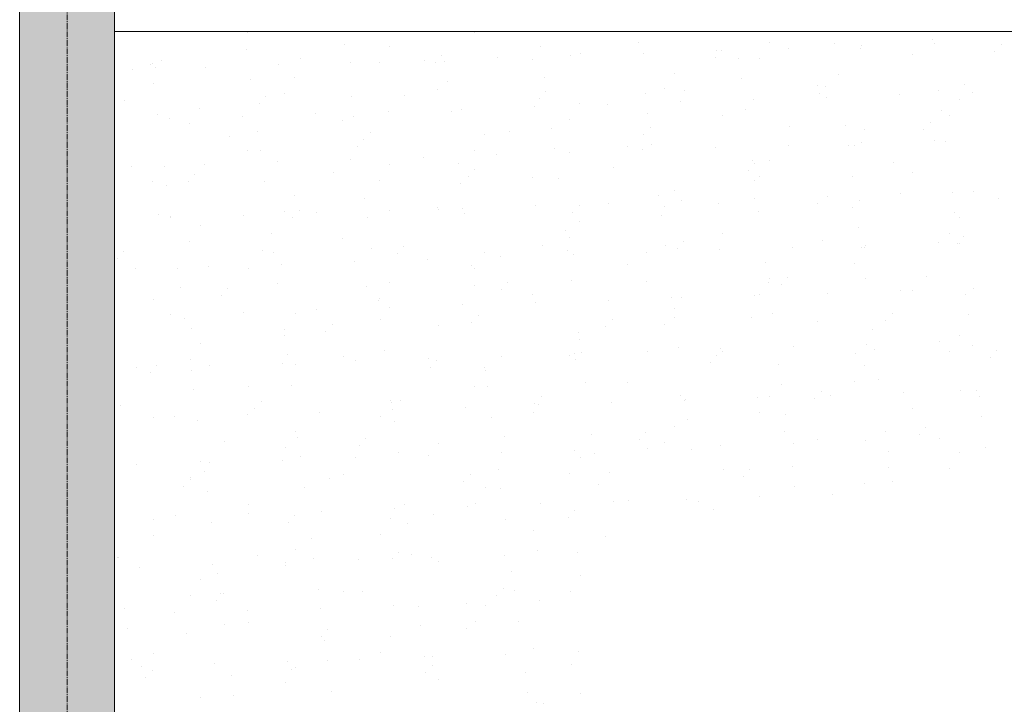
# Model space of a CAD drawing. Header units: centimetres. Extents: x 88729 to 133553, y -16225 to 14174.
# Tile 42 of 106: x 93036 to 93296, y -12999 to -12818. Entities that reach past the tile are written whole.
import ezdxf
from ezdxf.enums import TextEntityAlignment as Align

# ---------------------------------------------------------------- set-up
doc = ezdxf.new("R2010")
doc.units = ezdxf.units.CM
doc.linetypes.add('CENTER2', pattern=[1.125, 0.75, -0.125, 0.125, -0.125])
for name, color, linetype in [('A-OS', 252, 'CENTER2'), ('A-rdzenie zelbetowe', 252, 'Continuous'), ('A-SCIANY', 252, 'Continuous'), ('E_PODKLAD', 7, 'Continuous'), ('mat', 252, 'Continuous'), ('R-MET-IWE', 252, 'Continuous')]:
    doc.layers.add(name, color=color, linetype=linetype)
doc.layers.add('rz_zelbet', color=252, linetype='Continuous', lineweight=20)
doc.styles.get("Standard").update_dxf_attribs({"font": 'txt.shx'})

# ---------------------------------------------------------------- blocks, each defined once
blk = doc.blocks.new('A$Ce817dbbb')
at = {"layer": 'rz_zelbet', "lineweight": 9, "ltscale": 0.1}
h = blk.add_hatch(dxfattribs=at)
h.set_pattern_fill('ANSI33', color=252, scale=40, style=0)
h.set_pattern_definition([(45, (-34168.379, 15472.824), (-7.0710678, 7.0710678), []), (45, (-34161.308, 15472.824), (-7.0710678, 7.0710678), [5, -2.5])])
h.paths.add_polyline_path([(1634.1, -23273.77), (1659.1, -23273.77), (1659.1, -24201.27), (1634.1, -24201.27)])
h.paths.add_polyline_path([(1634.1, -24201.27), (1634.1, -24261.27), (1659.1, -24261.27), (1659.1, -24201.27)])
at = {"layer": 'A-OS', "color": 252, "lineweight": 9, "ltscale": 2}
blk.add_line((1646.6, -22825.03), (1646.6, -26625.91), dxfattribs=at)
at = {"layer": 'A-rdzenie zelbetowe', "color": 252, "lineweight": 9, "ltscale": 0.1}
blk.add_line((1659.1, -23286.27), (1659.1, -23261.27), dxfattribs=at)
at = {"layer": 'A-SCIANY', "color": 252, "lineweight": 9, "ltscale": 3}
for p, q in [((1634.1, -24026.27), (1634.1, -23156.27)), ((1659.1, -23286.27), (1659.1, -23776.27)), ((1659.1, -23286.27), (2669.1, -23286.27)), ((1659.1, -23286.27), (2669.1, -23286.27))]:
    blk.add_line(p, q, dxfattribs=at)
at = {"layer": 'mat', "color": 252, "lineweight": 9}
for p, q in [((1694.28, -23286.66), (1694.28, -23286.66)), ((1754.09, -23286.46), (1754.09, -23286.46)), ((1797.4, -23289.07), (1797.4, -23289.07)), ((1831.95, -23289.16), (1831.95, -23289.16)), ((1849.23, -23289.42), (1849.23, -23289.42)), ((1874.97, -23288.33), (1874.97, -23288.33)), ((1875.71, -23289.44), (1875.71, -23289.44)), ((1694.07, -23290.91), (1694.07, -23290.91)), ((1719.82, -23289.82), (1719.82, -23289.82)), ((1731.73, -23290.32), (1731.73, -23290.32)), ((1771.65, -23290.16), (1771.65, -23290.16)), ((1782.12, -23292.16), (1782.12, -23292.16)), ((1798.64, -23291.96), (1798.64, -23291.96)), ((1817.91, -23291.33), (1817.91, -23291.33)), ((1819.34, -23291.18), (1819.34, -23291.18)), ((1837.17, -23290.7), (1837.17, -23290.7)), ((1856.01, -23290.8), (1856.01, -23290.8)), ((1856.44, -23290.07), (1856.44, -23290.07)), ((1891.54, -23291.66), (1891.54, -23291.66)), ((1893.23, -23289.82), (1893.23, -23289.82)), ((1669.24, -23294.73), (1669.24, -23294.73)), ((1671.54, -23293.92), (1671.54, -23293.92)), ((1708.22, -23293.53), (1708.22, -23293.53)), ((1721.56, -23294.48), (1721.56, -23294.48)), ((1729.05, -23294.54), (1729.05, -23294.54)), ((1740.83, -23293.85), (1740.83, -23293.85)), ((1743.75, -23294.39), (1743.75, -23294.39)), ((1745.44, -23292.55), (1745.44, -23292.55)), ((1746.29, -23294.18), (1746.29, -23294.18)), ((1760.1, -23293.22), (1760.1, -23293.22)), ((1769.46, -23293.57), (1769.46, -23293.57)), ((1779.37, -23292.59), (1779.37, -23292.59)), ((1817.65, -23293.03), (1817.65, -23293.03)), ((1823.86, -23293.44), (1823.86, -23293.44)), ((1829.27, -23293.38), (1829.27, -23293.38)), ((1869.68, -23292.4), (1869.68, -23292.4)), ((1663.76, -23296.37), (1663.76, -23296.37)), ((1668.71, -23294.92), (1668.71, -23294.92)), ((1669.85, -23295.76), (1669.85, -23295.76)), ((1683.03, -23295.74), (1683.03, -23295.74)), ((1702.3, -23295.11), (1702.3, -23295.11)), ((1806.91, -23297.24), (1806.91, -23297.24)), ((1695.14, -23299.04), (1695.14, -23299.04)), ((1706.69, -23298.4), (1706.69, -23298.4)), ((1746.97, -23299.38), (1746.97, -23299.38)), ((1772.72, -23298.29), (1772.72, -23298.29)), ((1824.55, -23298.64), (1824.55, -23298.64)), ((1850.3, -23297.55), (1850.3, -23297.55)), ((1669.39, -23300.13), (1669.39, -23300.13)), ((1704.01, -23302.62), (1704.01, -23302.62)), ((1744.42, -23301.64), (1744.42, -23301.64)), ((1773, -23302.12), (1773, -23302.12)), ((1799.18, -23302.66), (1799.18, -23302.66)), ((1804.23, -23301.45), (1804.23, -23301.45)), ((1809.67, -23301.73), (1809.67, -23301.73)), ((1844.64, -23300.48), (1844.64, -23300.48)), ((1845.2, -23302.59), (1845.2, -23302.59)), ((1846.89, -23300.75), (1846.89, -23300.75)), ((1876.76, -23301.91), (1876.76, -23301.91)), ((1883.57, -23300.36), (1883.57, -23300.36)), ((1885.6, -23302.33), (1885.6, -23302.33)), ((1661.88, -23304.46), (1661.88, -23304.46)), ((1699.1, -23303.48), (1699.1, -23303.48)), ((1721.61, -23303.4), (1721.61, -23303.4)), ((1735.78, -23303.09), (1735.78, -23303.09)), ((1771.31, -23303.96), (1771.31, -23303.96)), ((1808.53, -23304.85), (1808.53, -23304.85)), ((1827.8, -23304.22), (1827.8, -23304.22)), ((1847.07, -23303.59), (1847.07, -23303.59)), ((1866.34, -23302.96), (1866.34, -23302.96)), ((1882.09, -23304.15), (1882.09, -23304.15)), ((1681.65, -23306.48), (1681.65, -23306.48)), ((1697.41, -23305.32), (1697.41, -23305.32)), ((1731.46, -23307.37), (1731.46, -23307.37)), ((1748.04, -23307.51), (1748.04, -23307.51)), ((1750.73, -23306.74), (1750.73, -23306.74)), ((1769.99, -23306.11), (1769.99, -23306.11)), ((1781.87, -23305.31), (1781.87, -23305.31)), ((1789.26, -23305.48), (1789.26, -23305.48)), ((1799.87, -23307.86), (1799.87, -23307.86)), ((1825.62, -23306.77), (1825.62, -23306.77)), ((1877.45, -23307.12), (1877.45, -23307.12)), ((1670.46, -23308.26), (1670.46, -23308.26)), ((1673.65, -23309.26), (1673.65, -23309.26)), ((1692.92, -23308.63), (1692.92, -23308.63)), ((1712.19, -23308), (1712.19, -23308)), ((1719.38, -23309.72), (1719.38, -23309.72)), ((1722.29, -23308.6), (1722.29, -23308.6)), ((1779.19, -23309.53), (1779.19, -23309.53)), ((1819.6, -23308.56), (1819.6, -23308.56)), ((1874.45, -23310.31), (1874.45, -23310.31)), ((1879.41, -23308.36), (1879.41, -23308.36)), ((1678.96, -23310.69), (1678.96, -23310.69)), ((1696.93, -23312.62), (1696.93, -23312.62)), ((1726.66, -23313.05), (1726.66, -23313.05)), ((1763.33, -23312.66), (1763.33, -23312.66)), ((1774.51, -23311.88), (1774.51, -23311.88)), ((1800.55, -23311.68), (1800.55, -23311.68)), ((1837.23, -23311.29), (1837.23, -23311.29)), ((1852.08, -23311.13), (1852.08, -23311.13)), ((1857.05, -23312.22), (1857.05, -23312.22)), ((1872.76, -23312.16), (1872.76, -23312.16)), ((1689.44, -23314.02), (1689.44, -23314.02)), ((1724.97, -23314.89), (1724.97, -23314.89)), ((1756.83, -23313.39), (1756.83, -23313.39)), ((1798.86, -23313.52), (1798.86, -23313.52)), ((1856.32, -23315.65), (1856.32, -23315.65)), ((1875.59, -23315.02), (1875.59, -23315.02)), ((1878.52, -23315.25), (1878.52, -23315.25)), ((1694.33, -23317.8), (1694.33, -23317.8)), ((1697.62, -23317.82), (1697.62, -23317.82)), ((1723.36, -23316.73), (1723.36, -23316.73)), ((1754.14, -23317.6), (1754.14, -23317.6)), ((1775.19, -23317.08), (1775.19, -23317.08)), ((1779.25, -23318.17), (1779.25, -23318.17)), ((1794.56, -23316.63), (1794.56, -23316.63)), ((1798.52, -23317.54), (1798.52, -23317.54)), ((1800.94, -23315.99), (1800.94, -23315.99)), ((1817.78, -23316.91), (1817.78, -23316.91)), ((1837.05, -23316.28), (1837.05, -23316.28)), ((1852.77, -23316.34), (1852.77, -23316.34)), ((1854.37, -23316.44), (1854.37, -23316.44)), ((1702.17, -23320.69), (1702.17, -23320.69)), ((1721.44, -23320.06), (1721.44, -23320.06)), ((1740.71, -23319.43), (1740.71, -23319.43)), ((1759.98, -23318.8), (1759.98, -23318.8)), ((1827.41, -23320.35), (1827.41, -23320.35)), ((1832.01, -23320.3), (1832.01, -23320.3)), ((1864.79, -23320.86), (1864.79, -23320.86)), ((1663.64, -23321.95), (1663.64, -23321.95)), ((1672.25, -23321.84), (1672.25, -23321.84)), ((1682.91, -23321.32), (1682.91, -23321.32)), ((1731.79, -23321.46), (1731.79, -23321.46)), ((1749.83, -23321.1), (1749.83, -23321.1)), ((1754.21, -23322.61), (1754.21, -23322.61)), ((1790.89, -23322.22), (1790.89, -23322.22)), ((1826.42, -23323.09), (1826.42, -23323.09)), ((1828.11, -23321.25), (1828.11, -23321.25)), ((1669.29, -23325.87), (1669.29, -23325.87)), ((1678.63, -23325.82), (1678.63, -23325.82)), ((1680.32, -23323.98), (1680.32, -23323.98)), ((1698.69, -23325.95), (1698.69, -23325.95)), ((1717, -23323.59), (1717, -23323.59)), ((1729.1, -23325.68), (1729.1, -23325.68)), ((1752.53, -23324.45), (1752.53, -23324.45)), ((1769.51, -23324.71), (1769.51, -23324.71)), ((1776.26, -23325.21), (1776.26, -23325.21)), ((1828.09, -23325.56), (1828.09, -23325.56)), ((1829.32, -23324.52), (1829.32, -23324.52)), ((1853.84, -23324.47), (1853.84, -23324.47)), ((1869.73, -23323.55), (1869.73, -23323.55)), ((1672.94, -23327.04), (1672.94, -23327.04)), ((1750.51, -23326.3), (1750.51, -23326.3)), ((1806.97, -23328.38), (1806.97, -23328.38)), ((1885.94, -23328.5), (1885.94, -23328.5)), ((1706.75, -23329.54), (1706.75, -23329.54)), ((1725.15, -23330.32), (1725.15, -23330.32)), ((1802.73, -23329.57), (1802.73, -23329.57)), ((1808.86, -23331.02), (1808.86, -23331.02)), ((1828.13, -23330.39), (1828.13, -23330.39)), ((1847.4, -23329.76), (1847.4, -23329.76)), ((1855.67, -23330.81), (1855.67, -23330.81)), ((1866.67, -23329.13), (1866.67, -23329.13)), ((1880.31, -23328.83), (1880.31, -23328.83)), ((1892.35, -23330.42), (1892.35, -23330.42)), ((1704.06, -23333.76), (1704.06, -23333.76)), ((1707.87, -23333.54), (1707.87, -23333.54)), ((1731.79, -23333.54), (1731.79, -23333.54)), ((1744.47, -23332.79), (1744.47, -23332.79)), ((1744.55, -23333.15), (1744.55, -23333.15)), ((1751.06, -23332.91), (1751.06, -23332.91)), ((1770.33, -23332.28), (1770.33, -23332.28)), ((1781.77, -23332.18), (1781.77, -23332.18)), ((1789.6, -23331.65), (1789.6, -23331.65)), ((1804.28, -23332.59), (1804.28, -23332.59)), ((1818.45, -23331.79), (1818.45, -23331.79)), ((1829.16, -23333.69), (1829.16, -23333.69)), ((1844.69, -23331.62), (1844.69, -23331.62)), ((1853.98, -23332.65), (1853.98, -23332.65)), ((1670.66, -23334.52), (1670.66, -23334.52)), ((1673.99, -23335.43), (1673.99, -23335.43)), ((1674.01, -23335.17), (1674.01, -23335.17)), ((1693.25, -23334.8), (1693.25, -23334.8)), ((1706.19, -23335.39), (1706.19, -23335.39)), ((1712.52, -23334.17), (1712.52, -23334.17)), ((1725.84, -23335.52), (1725.84, -23335.52)), ((1751.58, -23334.43), (1751.58, -23334.43)), ((1780.08, -23334.02), (1780.08, -23334.02)), ((1781.93, -23336.45), (1781.93, -23336.45)), ((1803.41, -23334.78), (1803.41, -23334.78)), ((1880.99, -23334.04), (1880.99, -23334.04)), ((1882.15, -23335.29), (1882.15, -23335.29)), ((1681.71, -23337.62), (1681.71, -23337.62)), ((1778.05, -23338.79), (1778.05, -23338.79)), ((1855.63, -23338.05), (1855.63, -23338.05)), ((1700.47, -23339.54), (1700.47, -23339.54)), ((1719.43, -23340.86), (1719.43, -23340.86)), ((1779.24, -23340.67), (1779.24, -23340.67)), ((1819.65, -23339.7), (1819.65, -23339.7)), ((1846.01, -23341.35), (1846.01, -23341.35)), ((1879.46, -23339.51), (1879.46, -23339.51)), ((1883.23, -23340.38), (1883.23, -23340.38)), ((1679.02, -23341.83), (1679.02, -23341.83)), ((1698.21, -23344.09), (1698.21, -23344.09)), ((1726.91, -23343.65), (1726.91, -23343.65)), ((1735.43, -23343.11), (1735.43, -23343.11)), ((1772.11, -23342.72), (1772.11, -23342.72)), ((1778.74, -23344), (1778.74, -23344)), ((1804.48, -23342.91), (1804.48, -23342.91)), ((1807.64, -23343.58), (1807.64, -23343.58)), ((1809.33, -23341.74), (1809.33, -23341.74)), ((1818.76, -23343.92), (1818.76, -23343.92)), ((1838.02, -23343.29), (1838.02, -23343.29)), ((1856.31, -23343.26), (1856.31, -23343.26)), ((1857.11, -23343.37), (1857.11, -23343.37)), ((1857.29, -23342.66), (1857.29, -23342.66)), ((1876.56, -23342.03), (1876.56, -23342.03)), ((1881.54, -23342.22), (1881.54, -23342.22)), ((1882.06, -23342.17), (1882.06, -23342.17)), ((1659.85, -23346.32), (1659.85, -23346.32)), ((1661.54, -23344.47), (1661.54, -23344.47)), ((1701.16, -23344.74), (1701.16, -23344.74)), ((1733.74, -23344.95), (1733.74, -23344.95)), ((1741.68, -23346.44), (1741.68, -23346.44)), ((1756.89, -23344.53), (1756.89, -23344.53)), ((1760.95, -23345.81), (1760.95, -23345.81)), ((1780.22, -23345.18), (1780.22, -23345.18)), ((1799.49, -23344.55), (1799.49, -23344.55)), ((1664.61, -23348.95), (1664.61, -23348.95)), ((1675.8, -23348.76), (1675.8, -23348.76)), ((1683.88, -23348.33), (1683.88, -23348.33)), ((1694.39, -23348.94), (1694.39, -23348.94)), ((1703.15, -23347.7), (1703.15, -23347.7)), ((1722.42, -23347.07), (1722.42, -23347.07)), ((1753.37, -23348.01), (1753.37, -23348.01)), ((1754.2, -23348.75), (1754.2, -23348.75)), ((1794.61, -23347.77), (1794.61, -23347.77)), ((1830.95, -23347.27), (1830.95, -23347.27)), ((1854.42, -23347.58), (1854.42, -23347.58)), ((1832.07, -23351.44), (1832.07, -23351.44)), ((1836.89, -23351.31), (1836.89, -23351.31)), ((1857.38, -23351.39), (1857.38, -23351.39)), ((1873.57, -23350.92), (1873.57, -23350.92)), ((1676.48, -23353.96), (1676.48, -23353.96)), ((1689.09, -23354.04), (1689.09, -23354.04)), ((1702.23, -23352.87), (1702.23, -23352.87)), ((1725.77, -23353.65), (1725.77, -23353.65)), ((1731.85, -23352.61), (1731.85, -23352.61)), ((1754.06, -23353.22), (1754.06, -23353.22)), ((1761.3, -23354.52), (1761.3, -23354.52)), ((1762.99, -23352.67), (1762.99, -23352.67)), ((1779.81, -23352.13), (1779.81, -23352.13)), ((1799.67, -23352.28), (1799.67, -23352.28)), ((1831.64, -23352.48), (1831.64, -23352.48)), ((1835.2, -23353.15), (1835.2, -23353.15)), ((1885.81, -23354.08), (1885.81, -23354.08)), ((1669.35, -23357.01), (1669.35, -23357.01)), ((1687.4, -23355.88), (1687.4, -23355.88)), ((1728.7, -23357.23), (1728.7, -23357.23)), ((1729.16, -23356.82), (1729.16, -23356.82)), ((1769.57, -23355.85), (1769.57, -23355.85)), ((1789.47, -23357.23), (1789.47, -23357.23)), ((1806.27, -23356.49), (1806.27, -23356.49)), ((1808.74, -23356.6), (1808.74, -23356.6)), ((1828.01, -23355.97), (1828.01, -23355.97)), ((1829.38, -23355.66), (1829.38, -23355.66)), ((1847.28, -23355.34), (1847.28, -23355.34)), ((1866.55, -23354.71), (1866.55, -23354.71)), ((1869.79, -23354.69), (1869.79, -23354.69)), ((1883.85, -23355.75), (1883.85, -23355.75)), ((1712.4, -23359.75), (1712.4, -23359.75)), ((1731.67, -23359.12), (1731.67, -23359.12)), ((1750.94, -23358.49), (1750.94, -23358.49)), ((1770.21, -23357.86), (1770.21, -23357.86)), ((1807.03, -23359.52), (1807.03, -23359.52)), ((1673.86, -23361.01), (1673.86, -23361.01)), ((1677.55, -23362.09), (1677.55, -23362.09)), ((1693.13, -23360.38), (1693.13, -23360.38)), ((1706.81, -23360.68), (1706.81, -23360.68)), ((1729.38, -23362.44), (1729.38, -23362.44)), ((1755.13, -23361.35), (1755.13, -23361.35)), ((1790.55, -23362.24), (1790.55, -23362.24)), ((1806.96, -23361.7), (1806.96, -23361.7)), ((1827.23, -23361.85), (1827.23, -23361.85)), ((1832.71, -23360.61), (1832.71, -23360.61)), ((1864.45, -23360.87), (1864.45, -23360.87)), ((1884.53, -23360.95), (1884.53, -23360.95)), ((1679.43, -23364.58), (1679.43, -23364.58)), ((1704.12, -23364.9), (1704.12, -23364.9)), ((1716.65, -23363.6), (1716.65, -23363.6)), ((1744.53, -23363.93), (1744.53, -23363.93)), ((1753.33, -23363.22), (1753.33, -23363.22)), ((1788.86, -23364.08), (1788.86, -23364.08)), ((1804.34, -23363.74), (1804.34, -23363.74)), ((1844.75, -23362.76), (1844.75, -23362.76)), ((1859.17, -23364.97), (1859.17, -23364.97)), ((1862.76, -23362.71), (1862.76, -23362.71)), ((1704.02, -23366.45), (1704.02, -23366.45)), ((1714.96, -23365.45), (1714.96, -23365.45)), ((1781.59, -23365.71), (1781.59, -23365.71)), ((1781.99, -23367.59), (1781.99, -23367.59)), ((1882.21, -23366.43), (1882.21, -23366.43)), ((1681.76, -23368.76), (1681.76, -23368.76)), ((1808.03, -23369.83), (1808.03, -23369.83)), ((1819.09, -23370.09), (1819.09, -23370.09)), ((1838.36, -23369.46), (1838.36, -23369.46)), ((1857.63, -23368.83), (1857.63, -23368.83)), ((1859.86, -23370.17), (1859.86, -23370.17)), ((1876.9, -23368.2), (1876.9, -23368.2)), ((1885.6, -23369.08), (1885.6, -23369.08)), ((1704.7, -23371.66), (1704.7, -23371.66)), ((1719.49, -23372), (1719.49, -23372)), ((1730.45, -23370.57), (1730.45, -23370.57)), ((1742.02, -23372.61), (1742.02, -23372.61)), ((1761.29, -23371.98), (1761.29, -23371.98)), ((1779.3, -23371.81), (1779.3, -23371.81)), ((1780.55, -23371.35), (1780.55, -23371.35)), ((1780.89, -23372.78), (1780.89, -23372.78)), ((1782.28, -23370.92), (1782.28, -23370.92)), ((1799.82, -23370.72), (1799.82, -23370.72)), ((1818.11, -23371.8), (1818.11, -23371.8)), ((1819.71, -23370.84), (1819.71, -23370.84)), ((1854.79, -23371.41), (1854.79, -23371.41)), ((1879.52, -23370.65), (1879.52, -23370.65)), ((1890.32, -23372.28), (1890.32, -23372.28)), ((1892.01, -23370.44), (1892.01, -23370.44)), ((1664.94, -23375.13), (1664.94, -23375.13)), ((1670.31, -23374.54), (1670.31, -23374.54)), ((1679.08, -23372.98), (1679.08, -23372.98)), ((1684.21, -23374.5), (1684.21, -23374.5)), ((1703.48, -23373.87), (1703.48, -23373.87)), ((1706.99, -23374.15), (1706.99, -23374.15)), ((1722.75, -23373.24), (1722.75, -23373.24)), ((1742.52, -23375.01), (1742.52, -23375.01)), ((1744.21, -23373.17), (1744.21, -23373.17)), ((1756.92, -23374.93), (1756.92, -23374.93)), ((1816.42, -23373.65), (1816.42, -23373.65)), ((1834.49, -23374.19), (1834.49, -23374.19)), ((1857.17, -23374.51), (1857.17, -23374.51)), ((1668.62, -23376.38), (1668.62, -23376.38)), ((1679.34, -23375.67), (1679.34, -23375.67)), ((1756.94, -23375.67), (1756.94, -23375.67)), ((1694.45, -23380.08), (1694.45, -23380.08)), ((1705.77, -23379.79), (1705.77, -23379.79)), ((1754.26, -23379.89), (1754.26, -23379.89)), ((1757.6, -23380.14), (1757.6, -23380.14)), ((1783.35, -23379.05), (1783.35, -23379.05)), ((1794.67, -23378.92), (1794.67, -23378.92)), ((1835.18, -23379.39), (1835.18, -23379.39)), ((1854.48, -23378.72), (1854.48, -23378.72)), ((1860.93, -23378.3), (1860.93, -23378.3)), ((1680.03, -23380.88), (1680.03, -23380.88)), ((1771.77, -23382.73), (1771.77, -23382.73)), ((1808.45, -23382.35), (1808.45, -23382.35)), ((1828.98, -23382.98), (1828.98, -23382.98)), ((1832.12, -23382.58), (1832.12, -23382.58)), ((1843.98, -23383.21), (1843.98, -23383.21)), ((1845.67, -23381.37), (1845.67, -23381.37)), ((1848.25, -23382.35), (1848.25, -23382.35)), ((1867.52, -23381.72), (1867.52, -23381.72)), ((1882.34, -23380.98), (1882.34, -23380.98)), ((1886.79, -23381.09), (1886.79, -23381.09)), ((1887.39, -23382.67), (1887.39, -23382.67)), ((1660.65, -23385.08), (1660.65, -23385.08)), ((1697.87, -23384.1), (1697.87, -23384.1)), ((1731.9, -23383.75), (1731.9, -23383.75)), ((1732.24, -23384.15), (1732.24, -23384.15)), ((1734.55, -23383.71), (1734.55, -23383.71)), ((1751.91, -23385.5), (1751.91, -23385.5)), ((1770.08, -23384.58), (1770.08, -23384.58)), ((1771.18, -23384.87), (1771.18, -23384.87)), ((1790.45, -23384.24), (1790.45, -23384.24)), ((1809.71, -23383.61), (1809.71, -23383.61)), ((1809.82, -23383.41), (1809.82, -23383.41)), ((1869.85, -23385.83), (1869.85, -23385.83)), ((1669.41, -23388.16), (1669.41, -23388.16)), ((1674.84, -23388.02), (1674.84, -23388.02)), ((1694.11, -23387.39), (1694.11, -23387.39)), ((1696.18, -23385.94), (1696.18, -23385.94)), ((1713.37, -23386.76), (1713.37, -23386.76)), ((1729.22, -23387.96), (1729.22, -23387.96)), ((1732.64, -23386.13), (1732.64, -23386.13)), ((1758.67, -23388.27), (1758.67, -23388.27)), ((1769.63, -23386.99), (1769.63, -23386.99)), ((1829.44, -23386.8), (1829.44, -23386.8)), ((1836.25, -23387.52), (1836.25, -23387.52)), ((1888.08, -23387.87), (1888.08, -23387.87)), ((1681.1, -23389.01), (1681.1, -23389.01)), ((1732.92, -23389.36), (1732.92, -23389.36)), ((1807.08, -23390.66), (1807.08, -23390.66)), ((1810.5, -23388.61), (1810.5, -23388.61)), ((1873.22, -23390.93), (1873.22, -23390.93)), ((1706.86, -23391.82), (1706.86, -23391.82)), ((1707.56, -23393.37), (1707.56, -23393.37)), ((1725.43, -23393.67), (1725.43, -23393.67)), ((1762.11, -23393.28), (1762.11, -23393.28)), ((1785.14, -23392.63), (1785.14, -23392.63)), ((1799.33, -23392.3), (1799.33, -23392.3)), ((1836, -23391.91), (1836, -23391.91)), ((1862.72, -23391.89), (1862.72, -23391.89)), ((1871.53, -23392.78), (1871.53, -23392.78)), ((1688.21, -23394.64), (1688.21, -23394.64)), ((1704.18, -23396.04), (1704.18, -23396.04)), ((1723.74, -23395.51), (1723.74, -23395.51)), ((1744.59, -23395.07), (1744.59, -23395.07)), ((1797.64, -23394.14), (1797.64, -23394.14)), ((1804.4, -23394.88), (1804.4, -23394.88)), ((1818.97, -23395.67), (1818.97, -23395.67)), ((1838.24, -23395.04), (1838.24, -23395.04)), ((1844.81, -23393.9), (1844.81, -23393.9)), ((1857.5, -23394.41), (1857.5, -23394.41)), ((1876.77, -23393.78), (1876.77, -23393.78)), ((1889.15, -23396), (1889.15, -23396)), ((1708.25, -23398.58), (1708.25, -23398.58)), ((1722.63, -23398.82), (1722.63, -23398.82)), ((1733.99, -23397.49), (1733.99, -23397.49)), ((1741.89, -23398.19), (1741.89, -23398.19)), ((1761.16, -23397.56), (1761.16, -23397.56)), ((1780.43, -23396.93), (1780.43, -23396.93)), ((1782.04, -23398.74), (1782.04, -23398.74)), ((1785.82, -23397.83), (1785.82, -23397.83)), ((1799.7, -23396.3), (1799.7, -23396.3)), ((1811.57, -23396.74), (1811.57, -23396.74)), ((1863.4, -23397.09), (1863.4, -23397.09)), ((1882.26, -23397.57), (1882.26, -23397.57)), ((1664.82, -23400.71), (1664.82, -23400.71)), ((1681.82, -23399.9), (1681.82, -23399.9)), ((1684.09, -23400.08), (1684.09, -23400.08)), ((1703.36, -23399.45), (1703.36, -23399.45)), ((1838.04, -23401.11), (1838.04, -23401.11)), ((1682.88, -23402.59), (1682.88, -23402.59)), ((1719.55, -23403.14), (1719.55, -23403.14)), ((1752.99, -23403.23), (1752.99, -23403.23)), ((1760.46, -23401.85), (1760.46, -23401.85)), ((1779.36, -23402.95), (1779.36, -23402.95)), ((1789.67, -23402.84), (1789.67, -23402.84)), ((1819.77, -23401.98), (1819.77, -23401.98)), ((1825.2, -23403.71), (1825.2, -23403.71)), ((1826.88, -23401.86), (1826.88, -23401.86)), ((1863.56, -23401.48), (1863.56, -23401.48)), ((1879.58, -23401.79), (1879.58, -23401.79)), ((1677.4, -23406.44), (1677.4, -23406.44)), ((1679.09, -23404.6), (1679.09, -23404.6)), ((1679.13, -23404.12), (1679.13, -23404.12)), ((1715.77, -23404.21), (1715.77, -23404.21)), ((1751.3, -23405.07), (1751.3, -23405.07)), ((1786.89, -23405.96), (1786.89, -23405.96)), ((1838.72, -23406.31), (1838.72, -23406.31)), ((1857.22, -23405.65), (1857.22, -23405.65)), ((1864.47, -23405.22), (1864.47, -23405.22)), ((1683.57, -23407.8), (1683.57, -23407.8)), ((1709.32, -23406.71), (1709.32, -23406.71)), ((1757, -23406.81), (1757, -23406.81)), ((1761.15, -23407.05), (1761.15, -23407.05)), ((1829.32, -23409.16), (1829.32, -23409.16)), ((1848.58, -23408.53), (1848.58, -23408.53)), ((1694.5, -23411.22), (1694.5, -23411.22)), ((1735.78, -23411.07), (1735.78, -23411.07)), ((1752.24, -23411.68), (1752.24, -23411.68)), ((1754.31, -23411.03), (1754.31, -23411.03)), ((1771.51, -23411.05), (1771.51, -23411.05)), ((1790.78, -23410.42), (1790.78, -23410.42)), ((1794.73, -23410.06), (1794.73, -23410.06)), ((1810.05, -23409.79), (1810.05, -23409.79)), ((1813.36, -23410.33), (1813.36, -23410.33)), ((1675.17, -23414.2), (1675.17, -23414.2)), ((1694.44, -23413.57), (1694.44, -23413.57)), ((1706.65, -23414.16), (1706.65, -23414.16)), ((1713.71, -23412.94), (1713.71, -23412.94)), ((1732.98, -23412.31), (1732.98, -23412.31)), ((1743.33, -23413.77), (1743.33, -23413.77)), ((1780.54, -23412.8), (1780.54, -23412.8)), ((1817.22, -23412.41), (1817.22, -23412.41)), ((1669.43, -23415.14), (1669.43, -23415.14)), ((1684.64, -23415.93), (1684.64, -23415.93)), ((1704.96, -23416), (1704.96, -23416)), ((1731.96, -23414.89), (1731.96, -23414.89)), ((1736.47, -23416.27), (1736.47, -23416.27)), ((1762.22, -23415.18), (1762.22, -23415.18)), ((1778.86, -23414.64), (1778.86, -23414.64)), ((1669.46, -23419.3), (1669.46, -23419.3)), ((1729.27, -23419.11), (1729.27, -23419.11)), ((1769.68, -23418.13), (1769.68, -23418.13)), ((1788.68, -23419.55), (1788.68, -23419.55)), ((1711.11, -23420.29), (1711.11, -23420.29)), ((1696.99, -23424.7), (1696.99, -23424.7)), ((1706.92, -23422.96), (1706.92, -23422.96)), ((1734.21, -23423.73), (1734.21, -23423.73)), ((1737.54, -23424.4), (1737.54, -23424.4)), ((1762.14, -23424.57), (1762.14, -23424.57)), ((1770.88, -23423.34), (1770.88, -23423.34)), ((1781.4, -23423.94), (1781.4, -23423.94)), ((1659.96, -23425.15), (1659.96, -23425.15)), ((1660.31, -23425.09), (1660.31, -23425.09)), ((1685.06, -23427.09), (1685.06, -23427.09)), ((1704.23, -23427.18), (1704.23, -23427.18)), ((1704.33, -23426.46), (1704.33, -23426.46)), ((1711.79, -23425.49), (1711.79, -23425.49)), ((1723.6, -23425.83), (1723.6, -23425.83)), ((1732.52, -23425.57), (1732.52, -23425.57)), ((1742.87, -23425.2), (1742.87, -23425.2)), ((1744.64, -23426.21), (1744.64, -23426.21)), ((1665.79, -23427.72), (1665.79, -23427.72)), ((1686.43, -23429.51), (1686.43, -23429.51)), ((1764, -23428.77), (1764, -23428.77)), ((1782.1, -23429.88), (1782.1, -23429.88)), ((1681.88, -23431.04), (1681.88, -23431.04)), ((1687.11, -23434.71), (1687.11, -23434.71)), ((1687.87, -23434.66), (1687.87, -23434.66)), ((1712.86, -23433.62), (1712.86, -23433.62)), ((1719.6, -23434.29), (1719.6, -23434.29)), ((1724.54, -23434.27), (1724.54, -23434.27)), ((1760.07, -23435.13), (1760.07, -23435.13)), ((1761.76, -23433.29), (1761.76, -23433.29)), ((1764.69, -23433.97), (1764.69, -23433.97)), ((1779.41, -23434.09), (1779.41, -23434.09)), ((1679.19, -23435.26), (1679.19, -23435.26)), ((1686.18, -23436.5), (1686.18, -23436.5)), ((1752.12, -23437.26), (1752.12, -23437.26)), ((1771.39, -23436.63), (1771.39, -23436.63)), ((1661.75, -23438.73), (1661.75, -23438.73)), ((1675.05, -23439.78), (1675.05, -23439.78)), ((1694.32, -23439.15), (1694.32, -23439.15)), ((1713.58, -23438.52), (1713.58, -23438.52)), ((1732.85, -23437.89), (1732.85, -23437.89)), ((1739.33, -23437.99), (1739.33, -23437.99)), ((1757.06, -23437.95), (1757.06, -23437.95)), ((1688.18, -23442.84), (1688.18, -23442.84)), ((1694.56, -23442.36), (1694.56, -23442.36)), ((1754.37, -23442.17), (1754.37, -23442.17)), ((1765.76, -23442.1), (1765.76, -23442.1)), ((1662.44, -23443.93), (1662.44, -23443.93)), ((1678.2, -23445.2), (1678.2, -23445.2)), ((1715.42, -23444.22), (1715.42, -23444.22)), ((1740.01, -23443.19), (1740.01, -23443.19)), ((1752.1, -23443.83), (1752.1, -23443.83)), ((1713.73, -23446.07), (1713.73, -23446.07)), ((1714.65, -23447.21), (1714.65, -23447.21)), ((1732.02, -23446.03), (1732.02, -23446.03)), ((1669.52, -23450.44), (1669.52, -23450.44)), ((1729.33, -23450.25), (1729.33, -23450.25)), ((1762.47, -23450.75), (1762.47, -23450.75)), ((1769.74, -23449.28), (1769.74, -23449.28)), ((1781.74, -23450.12), (1781.74, -23450.12)), ((1663.51, -23452.06), (1663.51, -23452.06)), ((1685.4, -23453.27), (1685.4, -23453.27)), ((1704.67, -23452.64), (1704.67, -23452.64)), ((1715.33, -23452.41), (1715.33, -23452.41)), ((1723.93, -23452.01), (1723.93, -23452.01)), ((1741.08, -23451.32), (1741.08, -23451.32)), ((1743.2, -23451.38), (1743.2, -23451.38)), ((1779.66, -23453.4), (1779.66, -23453.4)), ((1666.13, -23453.9), (1666.13, -23453.9)), ((1669.08, -23455.15), (1669.08, -23455.15)), ((1705.76, -23454.77), (1705.76, -23454.77)), ((1706.98, -23454.11), (1706.98, -23454.11)), ((1741.29, -23455.63), (1741.29, -23455.63)), ((1742.98, -23453.79), (1742.98, -23453.79)), ((1767.55, -23455.68), (1767.55, -23455.68)), ((1667.4, -23457), (1667.4, -23457)), ((1689.97, -23456.43), (1689.97, -23456.43)), ((1704.29, -23458.32), (1704.29, -23458.32)), ((1744.7, -23457.35), (1744.7, -23457.35)), ((1716.4, -23460.54), (1716.4, -23460.54)), ((1768.23, -23460.89), (1768.23, -23460.89)), ((1782.16, -23461.02), (1782.16, -23461.02)), ((1681.93, -23462.18), (1681.93, -23462.18)), ((1690.66, -23461.63), (1690.66, -23461.63)), ((1770.54, -23463.35), (1770.54, -23463.35)), ((1772.36, -23463.64), (1772.36, -23463.64))]:
    blk.add_line(p, q, dxfattribs=at)
at = {"layer": 'R-MET-IWE', "color": 252, "lineweight": 9, "width": 0.75}
for tag, rotation, p in [('0-', 90, (-1139.05, -4143.61)), ('0-', 90, (-1113.05, -4143.61)), ('0-', 90, (-1087.05, -4143.61)), ('2-', 90, (-796.05, -4143.61)), ('2-', 90, (-505.05, -4143.61)), ('0-', 90, (-480.05, -4143.61)), ('0-', 90, (-456.05, -4143.61)), ('2-', 90, (-166.05, -4143.61)), ('2-', 90, (-625.66, -4833.61)), ('2-', 90, (-599.66, -4833.61)), ('2-', 90, (-573.66, -4833.61)), ('0-', 180, (-2169.64, -4848.47)), ('0-', 180, (-2169.64, -4873.47)), ('0-', 180, (-2169.64, -4899.47)), ('-2', 90, (-1661.47, -4961.65)), ('-2', 90, (-1636.47, -4961.65)), ('0-', 270, (-1489.78, -4968.06)), ('0-', 270, (-1464.78, -4968.06)), ('0-', 270, (-1439.78, -4968.06)), ('0-', 270, (-1364.78, -4968.06)), ('0-', 270, (-1339.78, -4968.06)), ('0-', 270, (-1314.78, -4968.06)), ('0-', 270, (328.22, -4968.06)), ('0-', 270, (354.22, -4968.06)), ('0-', 270, (1256.22, -4968.06)), ('0-', 270, (1282.22, -4968.06)), ('0-', 90, (-513.05, -5496.61)), ('0-', 90, (-487.05, -5496.61)), ('K.S.-', 90, (-487.05, -5766.11)), ('0-', 90, (-513.05, -5766.11)), ('1-', 90, (-539.05, -6114.61)), ('0-', 90, (-513.05, -6114.61)), ('0-', 90, (-487.05, -6114.61)), ('0-', 90, (301.95, -6545.61)), ('0-', 90, (327.95, -6545.61)), ('0-', 90, (353.95, -6545.61)), ('0-', 90, (416.11, -6545.61)), ('0-', 90, (1255.95, -6545.61)), ('0-', 90, (1281.95, -6545.61)), ('1-', 90, (2382.95, -6845.61)), ('1-', 90, (2408.95, -6845.61)), ('1-', 90, (2434.95, -6845.61)), ('1-', 90, (2827.95, -6845.61)), ('1-', 90, (2853.95, -6845.61)), ('1-', 90, (2879.95, -6845.61)), ('<-2', 90, (-910.64, -10482.41)), ('2->', 90, (-718.15, -10854.38)), ('2->', 90, (-692.15, -10854.38)), ('2->', 90, (-744.15, -10870.8)), ('-0', 90, (-186.09, -12450.12)), ('1-', 90, (2264.47, -12866.38)), ('1-', 90, (2290.47, -12866.38)), ('1-', 90, (2316.47, -12866.38)), ('1-', 90, (2709.47, -12866.38)), ('1-', 90, (2735.47, -12866.38)), ('1-', 90, (2761.47, -12866.38)), ('<-KL', 90, (-700.01, -16780.91)), ('-0', 90, (-179.94, -18957.53)), ('0->', 90, (-1257.53, -23179.05)), ('0->', 90, (-1231.53, -23179.05)), ('0->', 90, (-1205.53, -23179.05)), ('0->', 90, (-600.53, -23179.05)), ('0->', 90, (-574.53, -23179.05)), ('0->', 90, (-1692.53, -24074.05)), ('0->', 90, (-1666.53, -24074.05)), ('0->', 90, (-1640.53, -24074.05)), ('0->', 90, (-1486.53, -24074.05)), ('0->', 90, (-1460.53, -24074.05)), ('0->', 90, (-1434.53, -24074.05)), ('<-0', 90, (-499.82, -24383.56)), ('<-0', 90, (-298.11, -24383.56)), ('<-0', 180, (-587.12, -25088.86)), ('<-0', 270, (-496.63, -25202.68)), ('<-0', 180, (-1353.25, -25419.36)), ('<-0', 180, (-1187.25, -25444.1)), ('<-0', 90, (-179.61, -25454.22)), ('<-0', 90, (-69.59, -26375.36)), ('<-0', 90, (-43.59, -26375.36))]:
    blk.add_attdef(tag, text='', height=17, rotation=rotation, dxfattribs=at).set_placement(p, align=Align.MIDDLE)
for tag, p in [('2-', (1424.81, -4179.2)), ('2-', (1424.81, -4205.2)), ('K.S.-', (-76.89, -4264.2)), ('KL-', (-613.13, -4292.18)), ('1-', (-613.13, -4312.18)), ('1-', (-613.13, -4332.18)), ('K.S.-', (1414.13, -4333.66)), ('0-', (-70.19, -4341.2)), ('0-', (469.81, -4341.2)), ('1-', (-613.13, -4352.18)), ('0-', (1424.81, -4361.2)), ('0-', (-70.19, -4367.2)), ('1-', (469.81, -4367.2)), ('0-', (1099.81, -4368.2)), ('2-', (1424.81, -4387.2)), ('1-', (-70.19, -4393.2)), ('1-', (469.81, -4393.2)), ('1-', (1099.81, -4394.2)), ('2-', (1424.81, -4413.2)), ('2-', (-70.19, -4419.2)), ('2-', (1099.81, -4420.2)), ('2-', (469.81, -4444.2)), ('K.S.-', (-76.89, -4445.2)), ('2-', (1099.81, -4446.2)), ('2-', (469.81, -4470.2)), ('2-', (-825.19, -4496.2)), ('2-', (-825.19, -4522.2)), ('2-', (-70.19, -4574.2)), ('2-', (-70.19, -4600.2)), ('K.S.-', (1089.13, -4600.66)), ('2-', (1099.81, -4653.2)), ('2-', (-70.19, -4669.2)), ('2-', (1099.81, -4679.2)), ('-1', (1806.78, -4690.78)), ('1-', (-70.19, -4695.2)), ('2-', (1099.81, -4705.2)), ('-1', (1806.78, -4716.3)), ('K.S.-', (-73.2, -4721.2)), ('-1', (1806.78, -4743.07)), ('FR-', (-70.19, -4747.2)), ('0-', (-1066.19, -6382.7)), ('0-', (-1066.19, -6408.7)), ('2-', (1729.81, -6586.2)), ('2-', (1729.81, -6612.2)), ('2-', (1729.81, -6638.2)), ('2-', (1729.81, -6664.2)), ('K.S.-', (469.81, -6788.2)), ('1-', (-962.19, -6915.2)), ('1-', (-460.19, -6923.2)), ('1-', (469.81, -6923.2)), ('2-', (1729.81, -6923.2)), ('1-', (-460.19, -6949.2)), ('1-', (469.81, -6949.2)), ('2-', (1729.81, -6949.2)), ('K.S.-', (2901.81, -6960.2)), ('2-', (1729.81, -6975.2)), ('2-', (1729.81, -7001.2)), ('2-', (-460.19, -7026.2)), ('0-', (469.81, -7026.2)), ('2-', (-460.19, -7052.2)), ('0-', (469.81, -7052.2)), ('2-', (-460.19, -7078.2)), ('2-', (469.81, -7078.2)), ('1-', (2901.81, -7088.2)), ('2-', (469.81, -7104.2)), ('1-', (2901.81, -7114.2)), ('0-', (1729.81, -7131.2)), ('2-', (-460.19, -7141.2)), ('0-', (1729.81, -7157.2)), ('2-', (-460.19, -7167.2)), ('2-', (469.81, -7181.2)), ('2-', (1729.81, -7183.2)), ('0-', (-460.19, -7193.2)), ('2-', (469.81, -7207.2)), ('2-', (1729.81, -7209.2)), ('K.S.-', (-470.87, -7217.66)), ('2-', (469.81, -7233.2)), ('2-', (1729.81, -7235.2)), ('1-', (-460.19, -7245.2)), ('2-', (469.81, -7259.2)), ('2-', (1729.81, -7261.2)), ('2-', (1729.81, -7287.2)), ('2-', (-460.19, -7297.2)), ('2->', (-943.67, -10542.97)), ('-1', (1688.29, -10711.55)), ('-1', (1688.29, -10737.55)), ('-1', (1688.29, -10763.55)), ('<-2', (1685.55, -12605.39)), ('2->', (1611.33, -12636.47)), ('2->', (1611.33, -12658.97)), ('2->', (1590.77, -12684.97)), ('K.S.-', (2783.33, -12980.97)), ('2->', (-578.67, -13046.97)), ('2->', (-578.67, -13072.97)), ('<-2', (-476.88, -13105.94)), ('1-', (2783.33, -13108.97)), ('1-', (2783.33, -13134.97)), ('<-1', (-610.79, -16857.83)), ('<-1', (-610.79, -16877.83)), ('<-1', (1688.29, -17218.96)), ('<-1', (1688.29, -17244.96)), ('<-1', (1688.29, -17270.96)), ('<-1', (-478.91, -18553.43)), ('<-0', (-2287.98, -23879.57)), ('<-0', (-2287.98, -23905.57)), ('<-0', (-2287.98, -23931.57)), ('<-0', (-343.08, -24738.18)), ('<-0', (-478.91, -25059.68))]:
    blk.add_attdef(tag, text='', height=17, dxfattribs=at).set_placement(p, align=Align.MIDDLE)

msp = doc.modelspace()

# ---------------------------------------------------------------- block references
at = {"layer": 'E_PODKLAD'}
msp.add_blockref('A$Ce817dbbb', (91401.87, 10465.39), dxfattribs=at)

doc.saveas('drawing.dxf')
